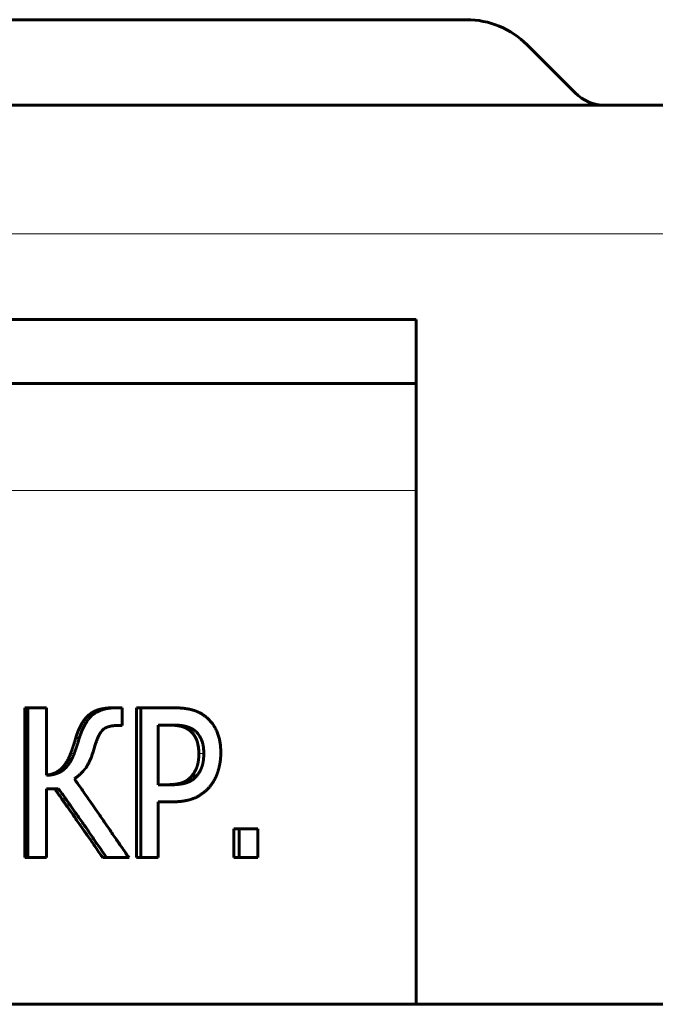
# Model space of a CAD drawing. Header units: millimetres. Extents: x -507 to -8, y -378 to 153.
# Tile 9 of 14: x -379 to -364, y 106 to 129. Entities that reach past the tile are written whole.
import ezdxf

# ---------------------------------------------------------------- set-up
doc = ezdxf.new("R2010")
doc.units = ezdxf.units.MM
doc.linetypes.add('K5LT32768', pattern=[0])
doc.linetypes.add('K5LT32769', pattern=[0])

msp = doc.modelspace()

# ---------------------------------------------------------------- linework, layer by layer
at = {"color": 150, "linetype": 'K5LT32769', "lineweight": 60, "true_color": 0x0080ff}
for p, q in [((-402.726, 128.668), (-368.383, 128.668)), ((-366.968, 128.082), (-365.847, 126.961)), ((-408.304, 126.668), (-362.804, 126.668)), ((-383.538, 121.668), (-369.558, 121.668)), ((-369.558, 121.668), (-369.558, 105.668)), ((-369.558, 120.168), (-384.693, 120.168)), ((-378.704, 109.094), (-378.704, 112.594)), ((-378.704, 112.594), (-378.632, 112.594)), ((-378.632, 112.594), (-378.196, 112.594)), ((-378.632, 109.094), (-378.632, 112.594)), ((-378.196, 112.594), (-378.196, 111.017)), ((-376.652, 112.594), (-376.558, 112.594)), ((-376.558, 112.594), (-376.429, 112.594)), ((-376.429, 112.594), (-376.429, 112.18)), ((-376.092, 109.094), (-376.092, 112.594)), ((-376.092, 112.594), (-375.992, 112.594)), ((-375.992, 112.594), (-375.233, 112.594)), ((-375.992, 109.094), (-375.992, 112.594)), ((-376.429, 112.18), (-376.532, 112.18)), ((-375.588, 110.796), (-375.588, 112.192)), ((-375.588, 112.192), (-375.257, 112.192)), ((-377.516, 111.891), (-377.431, 111.891)), ((-374.801, 111.006), (-374.687, 111.006)), ((-377.924, 110.7), (-378.196, 110.7)), ((-378.196, 110.7), (-378.196, 109.094)), ((-375.315, 110.796), (-375.588, 110.796)), ((-375.25, 110.399), (-375.588, 110.399)), ((-375.588, 110.399), (-375.588, 109.094)), ((-373.822, 109.094), (-373.822, 109.764)), ((-373.822, 109.764), (-373.698, 109.764)), ((-373.698, 109.094), (-373.698, 109.764)), ((-373.698, 109.764), (-373.259, 109.764)), ((-373.259, 109.764), (-373.259, 109.094)), ((-378.704, 109.094), (-378.632, 109.094)), ((-378.196, 109.094), (-378.632, 109.094)), ((-376.885, 109.094), (-376.794, 109.094)), ((-376.266, 109.094), (-376.794, 109.094)), ((-376.092, 109.094), (-375.992, 109.094)), ((-375.588, 109.094), (-375.992, 109.094)), ((-373.822, 109.094), (-373.698, 109.094)), ((-373.259, 109.094), (-373.698, 109.094)), ((-354.674, 105.668), (-385.554, 105.668))]:
    msp.add_line(p, q, dxfattribs=at)
at = {"color": 7, "linetype": 'K5LT32768', "lineweight": 18}
for p, q in [((-411.304, 123.668), (-359.804, 123.668)), ((-391.796, 117.668), (-369.558, 117.668)), ((-374.845, 112.058), (-374.732, 112.058)), ((-377.634, 111.528), (-377.551, 111.528)), ((-374.638, 111.525), (-374.522, 111.525))]:
    msp.add_line(p, q, dxfattribs=at)
at = {"color": 150, "linetype": 'K5LT32769', "lineweight": 60, "true_color": 0x0080ff}
for centre, radius, start, end in [((-368.383, 126.668), 2, 45, 90), ((-365.14, 127.668), 1, 225, 270)]:
    msp.add_arc(centre, radius, start, end, dxfattribs=at)
for points in [[(-377.516, 111.891), (-377.509, 111.915), (-377.493, 111.961), (-377.473, 112.015), (-377.456, 112.057), (-377.443, 112.086), (-377.429, 112.117), (-377.413, 112.15), (-377.396, 112.184), (-377.38, 112.212), (-377.366, 112.237), (-377.354, 112.257), (-377.342, 112.276), (-377.33, 112.293), (-377.318, 112.309), (-377.307, 112.324), (-377.296, 112.339), (-377.285, 112.351), (-377.275, 112.363), (-377.266, 112.374), (-377.256, 112.384), (-377.248, 112.393), (-377.239, 112.402), (-377.231, 112.409), (-377.222, 112.417), (-377.214, 112.424), (-377.207, 112.43), (-377.2, 112.436), (-377.192, 112.442), (-377.185, 112.447), (-377.179, 112.452), (-377.172, 112.457), (-377.165, 112.462), (-377.158, 112.467), (-377.151, 112.471), (-377.143, 112.476), (-377.133, 112.482), (-377.121, 112.49), (-377.106, 112.498), (-377.086, 112.508), (-377.056, 112.523), (-377.004, 112.543), (-376.931, 112.565), (-376.841, 112.583), (-376.747, 112.592), (-376.683, 112.594), (-376.652, 112.594)], [(-377.431, 111.891), (-377.423, 111.915), (-377.408, 111.961), (-377.387, 112.015), (-377.37, 112.057), (-377.357, 112.086), (-377.343, 112.118), (-377.327, 112.15), (-377.31, 112.184), (-377.294, 112.213), (-377.279, 112.237), (-377.267, 112.257), (-377.255, 112.276), (-377.243, 112.293), (-377.231, 112.31), (-377.22, 112.325), (-377.208, 112.339), (-377.198, 112.351), (-377.188, 112.363), (-377.178, 112.374), (-377.168, 112.384), (-377.16, 112.393), (-377.151, 112.402), (-377.142, 112.41), (-377.134, 112.417), (-377.126, 112.424), (-377.118, 112.43), (-377.111, 112.436), (-377.104, 112.442), (-377.097, 112.447), (-377.09, 112.452), (-377.083, 112.457), (-377.076, 112.462), (-377.069, 112.467), (-377.062, 112.471), (-377.054, 112.476), (-377.044, 112.482), (-377.031, 112.49), (-377.016, 112.498), (-376.995, 112.509), (-376.962, 112.524), (-376.904, 112.547), (-376.816, 112.571), (-376.699, 112.59), (-376.607, 112.594), (-376.558, 112.594)], [(-375.233, 112.594), (-375.22, 112.594), (-375.195, 112.594), (-375.159, 112.593), (-375.123, 112.592), (-375.089, 112.59), (-375.057, 112.588), (-375.026, 112.585), (-374.997, 112.583), (-374.97, 112.579), (-374.944, 112.576), (-374.92, 112.572), (-374.898, 112.568), (-374.878, 112.565), (-374.859, 112.561), (-374.843, 112.557), (-374.828, 112.554), (-374.814, 112.551), (-374.801, 112.547), (-374.79, 112.544), (-374.779, 112.541), (-374.769, 112.538), (-374.76, 112.536), (-374.751, 112.533), (-374.743, 112.53), (-374.735, 112.528), (-374.728, 112.525), (-374.72, 112.522), (-374.712, 112.519), (-374.704, 112.516), (-374.695, 112.513), (-374.684, 112.508), (-374.672, 112.503), (-374.66, 112.498), (-374.646, 112.491), (-374.627, 112.482), (-374.601, 112.469), (-374.57, 112.451), (-374.54, 112.432), (-374.512, 112.412), (-374.489, 112.394), (-374.474, 112.382), (-374.466, 112.376)], [(-374.466, 112.376), (-374.453, 112.365), (-374.426, 112.341), (-374.389, 112.304), (-374.354, 112.265), (-374.322, 112.224), (-374.293, 112.182), (-374.266, 112.139), (-374.242, 112.095), (-374.221, 112.049), (-374.201, 112.003), (-374.185, 111.957), (-374.171, 111.911), (-374.159, 111.865), (-374.15, 111.82), (-374.142, 111.776), (-374.136, 111.731), (-374.131, 111.682), (-374.128, 111.629), (-374.126, 111.582), (-374.126, 111.552), (-374.126, 111.539)], [(-376.532, 112.18), (-376.541, 112.18), (-376.557, 112.18), (-376.581, 112.179), (-376.603, 112.178), (-376.625, 112.176), (-376.646, 112.174), (-376.666, 112.171), (-376.685, 112.168), (-376.703, 112.165), (-376.72, 112.161), (-376.735, 112.157), (-376.75, 112.153), (-376.764, 112.148), (-376.777, 112.144), (-376.788, 112.139), (-376.799, 112.135), (-376.809, 112.13), (-376.818, 112.126), (-376.826, 112.121), (-376.834, 112.117), (-376.841, 112.112), (-376.848, 112.108), (-376.854, 112.104), (-376.86, 112.099), (-376.865, 112.095), (-376.87, 112.091), (-376.875, 112.087), (-376.88, 112.083), (-376.884, 112.078), (-376.889, 112.074), (-376.893, 112.07), (-376.897, 112.065), (-376.901, 112.061), (-376.905, 112.056), (-376.909, 112.051), (-376.913, 112.046), (-376.918, 112.04), (-376.922, 112.034), (-376.927, 112.028), (-376.931, 112.021), (-376.936, 112.013), (-376.942, 112.005), (-376.947, 111.997), (-376.952, 111.988), (-376.958, 111.978), (-376.964, 111.966), (-376.972, 111.951), (-376.982, 111.931), (-376.993, 111.908), (-377.007, 111.877), (-377.025, 111.831), (-377.052, 111.755), (-377.073, 111.687), (-377.085, 111.644)], [(-374.845, 112.058), (-374.849, 112.062), (-374.857, 112.068), (-374.87, 112.077), (-374.882, 112.086), (-374.895, 112.094), (-374.908, 112.102), (-374.921, 112.109), (-374.934, 112.116), (-374.947, 112.122), (-374.96, 112.128), (-374.972, 112.134), (-374.985, 112.139), (-374.997, 112.143), (-375.008, 112.147), (-375.02, 112.151), (-375.031, 112.154), (-375.041, 112.157), (-375.052, 112.16), (-375.062, 112.163), (-375.072, 112.165), (-375.083, 112.167), (-375.093, 112.169), (-375.103, 112.171), (-375.114, 112.173), (-375.124, 112.175), (-375.135, 112.177), (-375.147, 112.178), (-375.158, 112.18), (-375.17, 112.181), (-375.183, 112.183), (-375.196, 112.184), (-375.21, 112.185), (-375.225, 112.187), (-375.24, 112.188), (-375.256, 112.189), (-375.273, 112.19), (-375.296, 112.19), (-375.32, 112.191), (-375.345, 112.191), (-375.358, 112.192), (-375.365, 112.192)], [(-375.257, 112.192), (-375.248, 112.192), (-375.231, 112.191), (-375.206, 112.191), (-375.181, 112.19), (-375.157, 112.189), (-375.135, 112.188), (-375.113, 112.186), (-375.093, 112.185), (-375.074, 112.183), (-375.055, 112.181), (-375.038, 112.179), (-375.023, 112.176), (-375.008, 112.174), (-374.995, 112.172), (-374.983, 112.169), (-374.971, 112.167), (-374.959, 112.164), (-374.946, 112.161), (-374.936, 112.159), (-374.927, 112.156), (-374.919, 112.154), (-374.912, 112.152), (-374.905, 112.15), (-374.898, 112.148), (-374.891, 112.145), (-374.885, 112.143), (-374.878, 112.141), (-374.871, 112.138), (-374.863, 112.135), (-374.854, 112.131), (-374.843, 112.126), (-374.831, 112.121), (-374.819, 112.115), (-374.804, 112.107), (-374.787, 112.097), (-374.77, 112.086), (-374.756, 112.077), (-374.746, 112.07), (-374.739, 112.064), (-374.734, 112.06), (-374.732, 112.058)], [(-374.638, 111.525), (-374.638, 111.556), (-374.64, 111.616), (-374.65, 111.698), (-374.666, 111.772), (-374.687, 111.837), (-374.714, 111.898), (-374.748, 111.956), (-374.792, 112.011), (-374.826, 112.043), (-374.845, 112.058)], [(-374.732, 112.058), (-374.716, 112.045), (-374.685, 112.018), (-374.646, 111.972), (-374.613, 111.923), (-374.585, 111.869), (-374.561, 111.808), (-374.542, 111.738), (-374.529, 111.661), (-374.523, 111.59), (-374.522, 111.544), (-374.522, 111.525)], [(-377.634, 111.528), (-377.632, 111.534), (-377.627, 111.548), (-377.62, 111.567), (-377.613, 111.586), (-377.607, 111.604), (-377.601, 111.622), (-377.595, 111.638), (-377.59, 111.654), (-377.584, 111.669), (-377.579, 111.684), (-377.575, 111.698), (-377.57, 111.711), (-377.566, 111.725), (-377.561, 111.74), (-377.555, 111.759), (-377.547, 111.783), (-377.54, 111.809), (-377.533, 111.831), (-377.529, 111.846), (-377.525, 111.857), (-377.523, 111.866), (-377.521, 111.875), (-377.518, 111.883), (-377.517, 111.888), (-377.516, 111.891)], [(-377.551, 111.528), (-377.548, 111.534), (-377.543, 111.548), (-377.536, 111.567), (-377.529, 111.586), (-377.523, 111.604), (-377.517, 111.622), (-377.511, 111.638), (-377.505, 111.654), (-377.5, 111.669), (-377.495, 111.684), (-377.49, 111.698), (-377.486, 111.712), (-377.481, 111.725), (-377.476, 111.74), (-377.47, 111.759), (-377.462, 111.783), (-377.455, 111.809), (-377.448, 111.831), (-377.444, 111.846), (-377.44, 111.857), (-377.438, 111.866), (-377.435, 111.875), (-377.433, 111.883), (-377.432, 111.888), (-377.431, 111.891)], [(-377.085, 111.644), (-377.089, 111.63), (-377.097, 111.603), (-377.109, 111.562), (-377.122, 111.523), (-377.136, 111.484), (-377.149, 111.447), (-377.163, 111.411), (-377.177, 111.378), (-377.191, 111.346), (-377.204, 111.318), (-377.217, 111.293), (-377.229, 111.27), (-377.241, 111.25), (-377.252, 111.232), (-377.262, 111.217), (-377.271, 111.203), (-377.279, 111.192), (-377.287, 111.183), (-377.293, 111.175), (-377.299, 111.167), (-377.304, 111.161), (-377.309, 111.155), (-377.314, 111.149), (-377.319, 111.143), (-377.324, 111.136), (-377.33, 111.129), (-377.337, 111.121), (-377.346, 111.111), (-377.355, 111.102), (-377.363, 111.093), (-377.371, 111.084), (-377.381, 111.075), (-377.392, 111.063), (-377.407, 111.049), (-377.426, 111.031), (-377.446, 111.013), (-377.464, 110.997), (-377.486, 110.98), (-377.512, 110.959), (-377.534, 110.943), (-377.545, 110.935)], [(-378.196, 111.017), (-378.188, 111.018), (-378.172, 111.018), (-378.149, 111.02), (-378.127, 111.022), (-378.105, 111.024), (-378.083, 111.028), (-378.062, 111.031), (-378.042, 111.035), (-378.022, 111.04), (-378.003, 111.045), (-377.985, 111.05), (-377.967, 111.056), (-377.949, 111.062), (-377.933, 111.068), (-377.916, 111.075), (-377.901, 111.083), (-377.885, 111.09), (-377.871, 111.099), (-377.856, 111.107), (-377.843, 111.116), (-377.829, 111.125), (-377.817, 111.134), (-377.804, 111.143), (-377.792, 111.153), (-377.781, 111.163), (-377.77, 111.174), (-377.759, 111.184), (-377.748, 111.195), (-377.737, 111.207), (-377.727, 111.218), (-377.717, 111.23), (-377.706, 111.243), (-377.696, 111.255), (-377.686, 111.269), (-377.676, 111.282), (-377.667, 111.297), (-377.657, 111.311), (-377.645, 111.329), (-377.631, 111.354), (-377.612, 111.387), (-377.594, 111.424), (-377.579, 111.457), (-377.568, 111.484), (-377.559, 111.506), (-377.553, 111.521), (-377.551, 111.528)], [(-378.196, 111.023), (-378.192, 111.023), (-378.18, 111.025), (-378.162, 111.027), (-378.142, 111.031), (-378.122, 111.035), (-378.102, 111.039), (-378.083, 111.044), (-378.065, 111.05), (-378.047, 111.055), (-378.03, 111.062), (-378.013, 111.068), (-377.997, 111.075), (-377.982, 111.082), (-377.966, 111.09), (-377.952, 111.098), (-377.938, 111.107), (-377.924, 111.115), (-377.911, 111.124), (-377.898, 111.134), (-377.886, 111.143), (-377.874, 111.153), (-377.862, 111.163), (-377.851, 111.174), (-377.84, 111.185), (-377.829, 111.196), (-377.819, 111.207), (-377.808, 111.219), (-377.798, 111.231), (-377.788, 111.244), (-377.778, 111.257), (-377.768, 111.27), (-377.758, 111.284), (-377.748, 111.298), (-377.738, 111.313), (-377.727, 111.331), (-377.713, 111.356), (-377.695, 111.389), (-377.677, 111.425), (-377.662, 111.458), (-377.651, 111.485), (-377.642, 111.507), (-377.637, 111.521), (-377.634, 111.528)], [(-374.801, 111.006), (-374.797, 111.011), (-374.789, 111.02), (-374.779, 111.034), (-374.768, 111.048), (-374.759, 111.062), (-374.749, 111.076), (-374.741, 111.091), (-374.732, 111.105), (-374.725, 111.119), (-374.717, 111.132), (-374.711, 111.146), (-374.704, 111.159), (-374.699, 111.172), (-374.693, 111.185), (-374.689, 111.197), (-374.684, 111.209), (-374.68, 111.221), (-374.677, 111.233), (-374.673, 111.244), (-374.67, 111.255), (-374.667, 111.267), (-374.664, 111.278), (-374.661, 111.289), (-374.659, 111.3), (-374.657, 111.311), (-374.655, 111.323), (-374.653, 111.334), (-374.651, 111.346), (-374.649, 111.358), (-374.647, 111.37), (-374.646, 111.383), (-374.644, 111.396), (-374.643, 111.409), (-374.642, 111.423), (-374.641, 111.438), (-374.639, 111.459), (-374.638, 111.488), (-374.638, 111.511), (-374.638, 111.525)], [(-374.522, 111.525), (-374.522, 111.518), (-374.523, 111.503), (-374.523, 111.481), (-374.524, 111.46), (-374.525, 111.439), (-374.527, 111.42), (-374.528, 111.401), (-374.53, 111.382), (-374.533, 111.365), (-374.535, 111.348), (-374.538, 111.332), (-374.54, 111.317), (-374.543, 111.303), (-374.546, 111.29), (-374.549, 111.278), (-374.552, 111.266), (-374.555, 111.255), (-374.558, 111.245), (-374.561, 111.235), (-374.564, 111.225), (-374.567, 111.216), (-374.57, 111.208), (-374.573, 111.2), (-374.576, 111.192), (-374.579, 111.184), (-374.582, 111.177), (-374.585, 111.169), (-374.589, 111.161), (-374.593, 111.153), (-374.597, 111.143), (-374.603, 111.131), (-374.611, 111.117), (-374.619, 111.102), (-374.63, 111.084), (-374.645, 111.062), (-374.664, 111.035), (-374.679, 111.016), (-374.687, 111.006)], [(-374.126, 111.539), (-374.126, 111.528), (-374.126, 111.507), (-374.127, 111.474), (-374.129, 111.443), (-374.131, 111.412), (-374.134, 111.382), (-374.137, 111.354), (-374.141, 111.326), (-374.145, 111.299), (-374.15, 111.273), (-374.154, 111.249), (-374.16, 111.225), (-374.165, 111.202), (-374.17, 111.181), (-374.176, 111.161), (-374.181, 111.142), (-374.186, 111.124), (-374.192, 111.106), (-374.198, 111.089), (-374.203, 111.074), (-374.208, 111.059), (-374.214, 111.045), (-374.219, 111.031), (-374.224, 111.018), (-374.229, 111.006), (-374.235, 110.993), (-374.24, 110.981), (-374.245, 110.969), (-374.251, 110.958), (-374.256, 110.946), (-374.262, 110.935), (-374.268, 110.923), (-374.276, 110.909), (-374.285, 110.893), (-374.297, 110.873), (-374.314, 110.845), (-374.34, 110.807), (-374.362, 110.778), (-374.375, 110.762)], [(-377.545, 110.935), (-377.443, 110.788), (-377.34, 110.641), (-377.136, 110.347), (-377.034, 110.2), (-376.831, 109.906), (-376.731, 109.76), (-376.53, 109.466), (-376.429, 109.319), (-376.311, 109.144), (-376.292, 109.116), (-376.266, 109.094)], [(-375.422, 110.796), (-375.411, 110.796), (-375.388, 110.796), (-375.355, 110.797), (-375.323, 110.798), (-375.293, 110.8), (-375.263, 110.802), (-375.236, 110.804), (-375.21, 110.807), (-375.185, 110.81), (-375.162, 110.814), (-375.14, 110.817), (-375.12, 110.821), (-375.102, 110.825), (-375.085, 110.829), (-375.07, 110.832), (-375.056, 110.836), (-375.043, 110.84), (-375.031, 110.844), (-375.02, 110.848), (-375.01, 110.851), (-375, 110.855), (-374.991, 110.859), (-374.982, 110.863), (-374.973, 110.867), (-374.965, 110.871), (-374.957, 110.875), (-374.949, 110.879), (-374.941, 110.884), (-374.933, 110.888), (-374.926, 110.893), (-374.918, 110.897), (-374.91, 110.903), (-374.901, 110.909), (-374.891, 110.917), (-374.878, 110.927), (-374.862, 110.94), (-374.844, 110.957), (-374.826, 110.975), (-374.812, 110.992), (-374.804, 111.002), (-374.801, 111.006)], [(-374.687, 111.006), (-374.69, 111.002), (-374.697, 110.993), (-374.709, 110.98), (-374.723, 110.964), (-374.741, 110.948), (-374.76, 110.93), (-374.779, 110.916), (-374.795, 110.905), (-374.808, 110.896), (-374.82, 110.889), (-374.832, 110.882), (-374.844, 110.875), (-374.856, 110.869), (-374.868, 110.864), (-374.88, 110.859), (-374.892, 110.854), (-374.904, 110.849), (-374.916, 110.845), (-374.929, 110.841), (-374.941, 110.837), (-374.954, 110.834), (-374.967, 110.831), (-374.98, 110.827), (-374.996, 110.824), (-375.019, 110.819), (-375.055, 110.813), (-375.115, 110.805), (-375.202, 110.798), (-375.275, 110.796), (-375.315, 110.796)], [(-376.885, 109.094), (-376.986, 109.241), (-377.087, 109.387), (-377.289, 109.68), (-377.391, 109.826), (-377.596, 110.119), (-377.698, 110.265), (-377.869, 110.507), (-377.937, 110.603), (-378.004, 110.7)], [(-376.794, 109.094), (-376.895, 109.241), (-376.996, 109.388), (-377.199, 109.682), (-377.301, 109.829), (-377.507, 110.123), (-377.61, 110.27), (-377.781, 110.513), (-377.849, 110.609), (-377.924, 110.7)], [(-374.375, 110.762), (-374.382, 110.754), (-374.396, 110.738), (-374.416, 110.716), (-374.437, 110.694), (-374.459, 110.673), (-374.481, 110.652), (-374.503, 110.633), (-374.525, 110.615), (-374.547, 110.598), (-374.57, 110.581), (-374.592, 110.566), (-374.615, 110.552), (-374.637, 110.538), (-374.659, 110.526), (-374.68, 110.514), (-374.701, 110.504), (-374.722, 110.494), (-374.743, 110.485), (-374.764, 110.476), (-374.785, 110.468), (-374.806, 110.461), (-374.827, 110.454), (-374.849, 110.447), (-374.87, 110.442), (-374.891, 110.436), (-374.912, 110.431), (-374.934, 110.427), (-374.955, 110.423), (-374.976, 110.419), (-374.998, 110.416), (-375.019, 110.413), (-375.041, 110.41), (-375.063, 110.408), (-375.085, 110.406), (-375.108, 110.404), (-375.131, 110.402), (-375.162, 110.401), (-375.193, 110.4), (-375.225, 110.399), (-375.242, 110.399), (-375.25, 110.399)]]:
    msp.add_open_spline(points, degree=3, dxfattribs=at)

doc.saveas('drawing.dxf')
